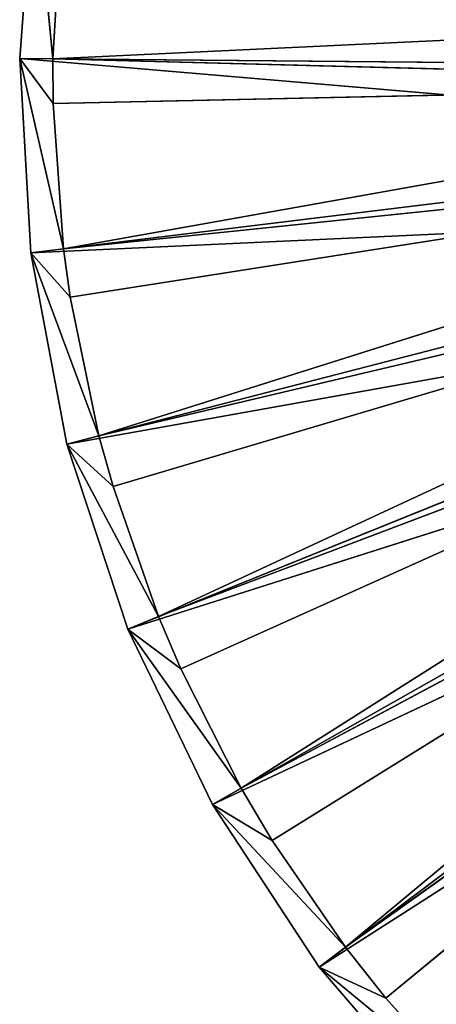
# Model space of a CAD drawing. Extents: x 432 to 817, y -34 to 84.
# Tile 2 of 256: x 432 to 444, y 16 to 43. Entities that reach past the tile are written whole.
import ezdxf

# ---------------------------------------------------------------- set-up
doc = ezdxf.new("R2010")
doc.units = 0
doc.header["$LTSCALE"] = 25.4
doc.layers.get('0').update_dxf_attribs({"color": 13, "linetype": 'CONTINUOUS'})

# ---------------------------------------------------------------- blocks, each defined once
blk = doc.blocks.new('QUEBECK-5405-5403_STL')
at = {"color": 7}
for p, q in [((31.88, 69.276, 76.14), (5.374, 0.556, 76.378)), ((31.88, 69.276, 76.14), (5.374, 0.556, 76.378)), ((31.994, 69.276, 74.116), (5.374, 0.556, 76.378)), ((31.994, 69.276, 74.116), (5.374, 0.556, 76.378)), ((31.994, 69.276, 74.116), (5.684, 0.556, 70.893)), ((31.994, 69.276, 74.116), (5.684, 0.556, 70.893)), ((32.371, 69.276, 72.125), (5.684, 0.556, 70.893)), ((32.371, 69.276, 72.125), (5.684, 0.556, 70.893)), ((32.371, 69.276, 72.125), (6.708, 0.556, 65.496)), ((32.371, 69.276, 72.125), (6.708, 0.556, 65.496)), ((33.005, 69.276, 70.2), (6.708, 0.556, 65.496)), ((33.005, 69.276, 70.2), (6.708, 0.556, 65.496)), ((33.005, 69.276, 70.2), (8.427, 0.556, 60.278)), ((33.005, 69.276, 70.2), (8.427, 0.556, 60.278)), ((33.885, 69.276, 68.374), (8.427, 0.556, 60.278)), ((33.885, 69.276, 68.374), (8.427, 0.556, 60.278)), ((33.885, 69.276, 68.374), (10.812, 0.556, 55.329)), ((33.885, 69.276, 68.374), (10.812, 0.556, 55.329)), ((34.996, 69.276, 66.679), (10.812, 0.556, 55.329)), ((34.996, 69.276, 66.679), (10.812, 0.556, 55.329)), ((34.996, 69.276, 66.679), (13.823, 0.556, 50.733)), ((34.996, 69.276, 66.679), (13.823, 0.556, 50.733)), ((36.319, 69.276, 65.143), (13.823, 0.556, 50.733)), ((36.319, 69.276, 65.143), (13.823, 0.556, 50.733)), ((32.903, 68.916, 77.628), (6.307, 0.196, 76.37)), ((6.307, 0.196, 76.37), (32.815, 68.916, 75.685)), ((6.307, 0.196, 76.37), (32.815, 68.916, 75.685)), ((32.903, 68.916, 77.628), (6.307, 0.196, 76.37)), ((6.315, 0.196, 75.112), (32.815, 68.916, 75.685)), ((6.315, 0.196, 75.112), (32.815, 68.916, 75.685)), ((32.815, 68.916, 75.685), (6.61, 0.196, 71.007)), ((6.61, 0.196, 71.007), (32.987, 68.916, 73.748)), ((6.61, 0.196, 71.007), (32.987, 68.916, 73.748)), ((32.815, 68.916, 75.685), (6.61, 0.196, 71.007)), ((6.8, 0.196, 69.647), (32.987, 68.916, 73.748)), ((6.8, 0.196, 69.647), (32.987, 68.916, 73.748)), ((32.987, 68.916, 73.748), (7.611, 0.196, 65.729)), ((7.611, 0.196, 65.729), (33.416, 68.916, 71.85)), ((7.611, 0.196, 65.729), (33.416, 68.916, 71.85)), ((32.987, 68.916, 73.748), (7.611, 0.196, 65.729)), ((8.009, 0.196, 64.296), (33.416, 68.916, 71.85)), ((8.009, 0.196, 64.296), (33.416, 68.916, 71.85)), ((33.416, 68.916, 71.85), (9.292, 0.196, 60.627)), ((9.292, 0.196, 60.627), (34.093, 68.916, 70.027)), ((9.292, 0.196, 60.627), (34.093, 68.916, 70.027)), ((33.416, 68.916, 71.85), (9.292, 0.196, 60.627)), ((9.92, 0.196, 59.154), (34.093, 68.916, 70.027)), ((9.92, 0.196, 59.154), (34.093, 68.916, 70.027)), ((34.093, 68.916, 70.027), (11.624, 0.196, 55.788)), ((11.624, 0.196, 55.788), (35.008, 68.916, 68.31)), ((11.624, 0.196, 55.788), (35.008, 68.916, 68.31)), ((34.093, 68.916, 70.027), (11.624, 0.196, 55.788)), ((12.499, 0.196, 54.312), (35.008, 68.916, 68.31)), ((12.499, 0.196, 54.312), (35.008, 68.916, 68.31)), ((35.008, 68.916, 68.31), (14.568, 0.196, 51.295)), ((14.568, 0.196, 51.295), (36.143, 68.916, 66.731)), ((14.568, 0.196, 51.295), (36.143, 68.916, 66.731)), ((35.008, 68.916, 68.31), (14.568, 0.196, 51.295)), ((15.701, 0.196, 49.858), (36.143, 68.916, 66.731)), ((15.701, 0.196, 49.858), (36.143, 68.916, 66.731)), ((5.783, 0.556, 81.857), (5.374, 0.556, 76.378)), ((5.374, 0.556, 76.378), (6.307, 0.196, 76.37)), ((6.61, 0.196, 71.007), (5.374, 0.556, 76.378)), ((5.374, 0.556, 76.378), (5.684, 0.556, 70.893)), ((6.61, 0.196, 71.007), (5.374, 0.556, 76.378)), ((6.315, 0.196, 75.112), (5.374, 0.556, 76.378)), ((6.315, 0.196, 75.112), (5.374, 0.556, 76.378)), ((5.374, 0.556, 76.378), (6.307, 0.196, 76.37)), ((5.783, 0.556, 81.857), (5.374, 0.556, 76.378)), ((5.374, 0.556, 76.378), (5.684, 0.556, 70.893)), ((5.684, 0.556, 70.893), (6.708, 0.556, 65.496)), ((7.611, 0.196, 65.729), (5.684, 0.556, 70.893)), ((6.8, 0.196, 69.647), (5.684, 0.556, 70.893)), ((7.611, 0.196, 65.729), (5.684, 0.556, 70.893)), ((6.8, 0.196, 69.647), (5.684, 0.556, 70.893)), ((6.61, 0.196, 71.007), (5.684, 0.556, 70.893)), ((6.61, 0.196, 71.007), (5.684, 0.556, 70.893)), ((5.684, 0.556, 70.893), (6.708, 0.556, 65.496)), ((6.307, 0.196, 76.37), (5.783, 0.556, 81.857)), ((6.307, 0.196, 76.37), (5.783, 0.556, 81.857)), ((6.708, 0.556, 65.496), (7.611, 0.196, 65.729)), ((9.292, 0.196, 60.627), (6.708, 0.556, 65.496)), ((6.708, 0.556, 65.496), (8.427, 0.556, 60.278)), ((9.292, 0.196, 60.627), (6.708, 0.556, 65.496)), ((8.009, 0.196, 64.296), (6.708, 0.556, 65.496)), ((8.009, 0.196, 64.296), (6.708, 0.556, 65.496)), ((6.708, 0.556, 65.496), (7.611, 0.196, 65.729)), ((6.708, 0.556, 65.496), (8.427, 0.556, 60.278)), ((8.427, 0.556, 60.278), (10.812, 0.556, 55.329)), ((11.624, 0.196, 55.788), (8.427, 0.556, 60.278)), ((9.92, 0.196, 59.154), (8.427, 0.556, 60.278)), ((11.624, 0.196, 55.788), (8.427, 0.556, 60.278)), ((9.92, 0.196, 59.154), (8.427, 0.556, 60.278)), ((9.292, 0.196, 60.627), (8.427, 0.556, 60.278)), ((9.292, 0.196, 60.627), (8.427, 0.556, 60.278)), ((8.427, 0.556, 60.278), (10.812, 0.556, 55.329)), ((10.812, 0.556, 55.329), (11.624, 0.196, 55.788)), ((14.568, 0.196, 51.295), (10.812, 0.556, 55.329)), ((10.812, 0.556, 55.329), (13.823, 0.556, 50.733)), ((14.568, 0.196, 51.295), (10.812, 0.556, 55.329)), ((12.499, 0.196, 54.312), (10.812, 0.556, 55.329)), ((12.499, 0.196, 54.312), (10.812, 0.556, 55.329)), ((10.812, 0.556, 55.329), (11.624, 0.196, 55.788)), ((10.812, 0.556, 55.329), (13.823, 0.556, 50.733)), ((13.823, 0.556, 50.733), (17.408, 0.556, 46.57)), ((18.074, 0.196, 47.224), (13.823, 0.556, 50.733)), ((15.701, 0.196, 49.858), (13.823, 0.556, 50.733)), ((18.074, 0.196, 47.224), (13.823, 0.556, 50.733)), ((15.701, 0.196, 49.858), (13.823, 0.556, 50.733)), ((14.568, 0.196, 51.295), (13.823, 0.556, 50.733)), ((14.568, 0.196, 51.295), (13.823, 0.556, 50.733)), ((13.823, 0.556, 50.733), (17.408, 0.556, 46.57)), ((6.307, 0.196, 76.37), (6.563, 0.196, 80.592)), ((6.315, 0.196, 75.112), (6.307, 0.196, 76.37)), ((6.315, 0.196, 75.112), (6.307, 0.196, 76.37)), ((6.307, 0.196, 76.37), (6.563, 0.196, 80.592)), ((6.61, 0.196, 71.007), (6.315, 0.196, 75.112)), ((6.61, 0.196, 71.007), (6.315, 0.196, 75.112)), ((6.8, 0.196, 69.647), (6.61, 0.196, 71.007)), ((6.8, 0.196, 69.647), (6.61, 0.196, 71.007)), ((7.611, 0.196, 65.729), (6.8, 0.196, 69.647)), ((7.611, 0.196, 65.729), (6.8, 0.196, 69.647)), ((8.009, 0.196, 64.296), (7.611, 0.196, 65.729)), ((8.009, 0.196, 64.296), (7.611, 0.196, 65.729)), ((9.292, 0.196, 60.627), (8.009, 0.196, 64.296)), ((9.292, 0.196, 60.627), (8.009, 0.196, 64.296)), ((9.92, 0.196, 59.154), (9.292, 0.196, 60.627)), ((9.92, 0.196, 59.154), (9.292, 0.196, 60.627)), ((11.624, 0.196, 55.788), (9.92, 0.196, 59.154)), ((11.624, 0.196, 55.788), (9.92, 0.196, 59.154)), ((12.499, 0.196, 54.312), (11.624, 0.196, 55.788)), ((12.499, 0.196, 54.312), (11.624, 0.196, 55.788)), ((14.568, 0.196, 51.295), (12.499, 0.196, 54.312)), ((14.568, 0.196, 51.295), (12.499, 0.196, 54.312)), ((15.701, 0.196, 49.858), (14.568, 0.196, 51.295)), ((15.701, 0.196, 49.858), (14.568, 0.196, 51.295)), ((18.074, 0.196, 47.224), (15.701, 0.196, 49.858)), ((18.074, 0.196, 47.224), (15.701, 0.196, 49.858))]:
    blk.add_line(p, q, dxfattribs=at)
mesh = blk.add_polyface(dxfattribs=at)
corners = [(31.88, 69.276, 76.14), (5.374, 0.556, 76.378), (5.783, 0.556, 81.857)]
mesh.append_faces([[corners[k] for k in face] for face in [(0, 1, 2)]], dxfattribs={"color": 7})
mesh = blk.add_polyface(dxfattribs=at)
corners = [(31.994, 69.276, 74.116), (5.374, 0.556, 76.378), (31.88, 69.276, 76.14)]
mesh.append_faces([[corners[k] for k in face] for face in [(0, 1, 2)]], dxfattribs={"color": 7})
mesh = blk.add_polyface(dxfattribs=at)
corners = [(31.994, 69.276, 74.116), (5.684, 0.556, 70.893), (5.374, 0.556, 76.378)]
mesh.append_faces([[corners[k] for k in face] for face in [(0, 1, 2)]], dxfattribs={"color": 7})
mesh = blk.add_polyface(dxfattribs=at)
corners = [(32.371, 69.276, 72.125), (5.684, 0.556, 70.893), (31.994, 69.276, 74.116)]
mesh.append_faces([[corners[k] for k in face] for face in [(0, 1, 2)]], dxfattribs={"color": 7})
mesh = blk.add_polyface(dxfattribs=at)
corners = [(32.371, 69.276, 72.125), (6.708, 0.556, 65.496), (5.684, 0.556, 70.893)]
mesh.append_faces([[corners[k] for k in face] for face in [(0, 1, 2)]], dxfattribs={"color": 7})
mesh = blk.add_polyface(dxfattribs=at)
corners = [(31.88, 69.276, 76.14), (5.783, 0.556, 81.857), (32.03, 69.276, 78.161)]
mesh.append_faces([[corners[k] for k in face] for face in [(0, 1, 2)]], dxfattribs={"color": 7})
mesh = blk.add_polyface(dxfattribs=at)
corners = [(33.005, 69.276, 70.2), (6.708, 0.556, 65.496), (32.371, 69.276, 72.125)]
mesh.append_faces([[corners[k] for k in face] for face in [(0, 1, 2)]], dxfattribs={"color": 7})
mesh = blk.add_polyface(dxfattribs=at)
corners = [(33.005, 69.276, 70.2), (8.427, 0.556, 60.278), (6.708, 0.556, 65.496)]
mesh.append_faces([[corners[k] for k in face] for face in [(0, 1, 2)]], dxfattribs={"color": 7})
mesh = blk.add_polyface(dxfattribs=at)
corners = [(33.885, 69.276, 68.374), (8.427, 0.556, 60.278), (33.005, 69.276, 70.2)]
mesh.append_faces([[corners[k] for k in face] for face in [(0, 1, 2)]], dxfattribs={"color": 7})
mesh = blk.add_polyface(dxfattribs=at)
corners = [(33.885, 69.276, 68.374), (10.812, 0.556, 55.329), (8.427, 0.556, 60.278)]
mesh.append_faces([[corners[k] for k in face] for face in [(0, 1, 2)]], dxfattribs={"color": 7})
mesh = blk.add_polyface(dxfattribs=at)
corners = [(34.996, 69.276, 66.679), (10.812, 0.556, 55.329), (33.885, 69.276, 68.374)]
mesh.append_faces([[corners[k] for k in face] for face in [(0, 1, 2)]], dxfattribs={"color": 7})
mesh = blk.add_polyface(dxfattribs=at)
corners = [(34.996, 69.276, 66.679), (13.823, 0.556, 50.733), (10.812, 0.556, 55.329)]
mesh.append_faces([[corners[k] for k in face] for face in [(0, 1, 2)]], dxfattribs={"color": 7})
mesh = blk.add_polyface(dxfattribs=at)
corners = [(36.319, 69.276, 65.143), (13.823, 0.556, 50.733), (34.996, 69.276, 66.679)]
mesh.append_faces([[corners[k] for k in face] for face in [(0, 1, 2)]], dxfattribs={"color": 7})
mesh = blk.add_polyface(dxfattribs=at)
corners = [(36.319, 69.276, 65.143), (17.408, 0.556, 46.57), (13.823, 0.556, 50.733)]
mesh.append_faces([[corners[k] for k in face] for face in [(0, 1, 2)]], dxfattribs={"color": 7})
mesh = blk.add_polyface(dxfattribs=at)
corners = [(32.903, 68.916, 77.628), (6.307, 0.196, 76.37), (32.815, 68.916, 75.685)]
mesh.append_faces([[corners[k] for k in face] for face in [(0, 1, 2)]], dxfattribs={"color": 7})
mesh = blk.add_polyface(dxfattribs=at)
corners = [(32.815, 68.916, 75.685), (6.307, 0.196, 76.37), (6.315, 0.196, 75.112)]
mesh.append_faces([[corners[k] for k in face] for face in [(0, 1, 2)]], dxfattribs={"color": 7})
mesh = blk.add_polyface(dxfattribs=at)
corners = [(32.903, 68.916, 77.628), (6.563, 0.196, 80.592), (6.307, 0.196, 76.37)]
mesh.append_faces([[corners[k] for k in face] for face in [(0, 1, 2)]], dxfattribs={"color": 7})
mesh = blk.add_polyface(dxfattribs=at)
corners = [(32.815, 68.916, 75.685), (6.315, 0.196, 75.112), (6.61, 0.196, 71.007)]
mesh.append_faces([[corners[k] for k in face] for face in [(0, 1, 2)]], dxfattribs={"color": 7})
mesh = blk.add_polyface(dxfattribs=at)
corners = [(32.815, 68.916, 75.685), (6.61, 0.196, 71.007), (32.987, 68.916, 73.748)]
mesh.append_faces([[corners[k] for k in face] for face in [(0, 1, 2)]], dxfattribs={"color": 7})
mesh = blk.add_polyface(dxfattribs=at)
corners = [(32.987, 68.916, 73.748), (6.61, 0.196, 71.007), (6.8, 0.196, 69.647)]
mesh.append_faces([[corners[k] for k in face] for face in [(0, 1, 2)]], dxfattribs={"color": 7})
mesh = blk.add_polyface(dxfattribs=at)
corners = [(32.987, 68.916, 73.748), (6.8, 0.196, 69.647), (7.611, 0.196, 65.729)]
mesh.append_faces([[corners[k] for k in face] for face in [(0, 1, 2)]], dxfattribs={"color": 7})
mesh = blk.add_polyface(dxfattribs=at)
corners = [(32.987, 68.916, 73.748), (7.611, 0.196, 65.729), (33.416, 68.916, 71.85)]
mesh.append_faces([[corners[k] for k in face] for face in [(0, 1, 2)]], dxfattribs={"color": 7})
mesh = blk.add_polyface(dxfattribs=at)
corners = [(33.416, 68.916, 71.85), (7.611, 0.196, 65.729), (8.009, 0.196, 64.296)]
mesh.append_faces([[corners[k] for k in face] for face in [(0, 1, 2)]], dxfattribs={"color": 7})
mesh = blk.add_polyface(dxfattribs=at)
corners = [(33.416, 68.916, 71.85), (8.009, 0.196, 64.296), (9.292, 0.196, 60.627)]
mesh.append_faces([[corners[k] for k in face] for face in [(0, 1, 2)]], dxfattribs={"color": 7})
mesh = blk.add_polyface(dxfattribs=at)
corners = [(33.416, 68.916, 71.85), (9.292, 0.196, 60.627), (34.093, 68.916, 70.027)]
mesh.append_faces([[corners[k] for k in face] for face in [(0, 1, 2)]], dxfattribs={"color": 7})
mesh = blk.add_polyface(dxfattribs=at)
corners = [(34.093, 68.916, 70.027), (9.292, 0.196, 60.627), (9.92, 0.196, 59.154)]
mesh.append_faces([[corners[k] for k in face] for face in [(0, 1, 2)]], dxfattribs={"color": 7})
mesh = blk.add_polyface(dxfattribs=at)
corners = [(34.093, 68.916, 70.027), (9.92, 0.196, 59.154), (11.624, 0.196, 55.788)]
mesh.append_faces([[corners[k] for k in face] for face in [(0, 1, 2)]], dxfattribs={"color": 7})
mesh = blk.add_polyface(dxfattribs=at)
corners = [(34.093, 68.916, 70.027), (11.624, 0.196, 55.788), (35.008, 68.916, 68.31)]
mesh.append_faces([[corners[k] for k in face] for face in [(0, 1, 2)]], dxfattribs={"color": 7})
mesh = blk.add_polyface(dxfattribs=at)
corners = [(35.008, 68.916, 68.31), (11.624, 0.196, 55.788), (12.499, 0.196, 54.312)]
mesh.append_faces([[corners[k] for k in face] for face in [(0, 1, 2)]], dxfattribs={"color": 7})
mesh = blk.add_polyface(dxfattribs=at)
corners = [(35.008, 68.916, 68.31), (12.499, 0.196, 54.312), (14.568, 0.196, 51.295)]
mesh.append_faces([[corners[k] for k in face] for face in [(0, 1, 2)]], dxfattribs={"color": 7})
mesh = blk.add_polyface(dxfattribs=at)
corners = [(35.008, 68.916, 68.31), (14.568, 0.196, 51.295), (36.143, 68.916, 66.731)]
mesh.append_faces([[corners[k] for k in face] for face in [(0, 1, 2)]], dxfattribs={"color": 7})
mesh = blk.add_polyface(dxfattribs=at)
corners = [(36.143, 68.916, 66.731), (14.568, 0.196, 51.295), (15.701, 0.196, 49.858)]
mesh.append_faces([[corners[k] for k in face] for face in [(0, 1, 2)]], dxfattribs={"color": 7})
mesh = blk.add_polyface(dxfattribs=at)
corners = [(36.143, 68.916, 66.731), (15.701, 0.196, 49.858), (18.074, 0.196, 47.224)]
mesh.append_faces([[corners[k] for k in face] for face in [(0, 1, 2)]], dxfattribs={"color": 7})
mesh = blk.add_polyface(dxfattribs=at)
corners = [(5.783, 0.556, 81.857), (5.374, 0.556, 76.378), (6.307, 0.196, 76.37)]
mesh.append_faces([[corners[k] for k in face] for face in [(0, 1, 2)]], dxfattribs={"color": 7})
mesh = blk.add_polyface(dxfattribs=at)
corners = [(5.374, 0.556, 76.378), (5.684, 0.556, 70.893), (6.61, 0.196, 71.007)]
mesh.append_faces([[corners[k] for k in face] for face in [(0, 1, 2)]], dxfattribs={"color": 7})
mesh = blk.add_polyface(dxfattribs=at)
corners = [(5.374, 0.556, 76.378), (6.61, 0.196, 71.007), (6.315, 0.196, 75.112)]
mesh.append_faces([[corners[k] for k in face] for face in [(0, 1, 2)]], dxfattribs={"color": 7})
mesh = blk.add_polyface(dxfattribs=at)
corners = [(5.374, 0.556, 76.378), (6.315, 0.196, 75.112), (6.307, 0.196, 76.37)]
mesh.append_faces([[corners[k] for k in face] for face in [(0, 1, 2)]], dxfattribs={"color": 7})
mesh = blk.add_polyface(dxfattribs=at)
corners = [(5.684, 0.556, 70.893), (6.708, 0.556, 65.496), (7.611, 0.196, 65.729)]
mesh.append_faces([[corners[k] for k in face] for face in [(0, 1, 2)]], dxfattribs={"color": 7})
mesh = blk.add_polyface(dxfattribs=at)
corners = [(5.684, 0.556, 70.893), (7.611, 0.196, 65.729), (6.8, 0.196, 69.647)]
mesh.append_faces([[corners[k] for k in face] for face in [(0, 1, 2)]], dxfattribs={"color": 7})
mesh = blk.add_polyface(dxfattribs=at)
corners = [(6.61, 0.196, 71.007), (5.684, 0.556, 70.893), (6.8, 0.196, 69.647)]
mesh.append_faces([[corners[k] for k in face] for face in [(0, 1, 2)]], dxfattribs={"color": 7})
mesh = blk.add_polyface(dxfattribs=at)
corners = [(5.783, 0.556, 81.857), (6.307, 0.196, 76.37), (6.563, 0.196, 80.592)]
mesh.append_faces([[corners[k] for k in face] for face in [(0, 1, 2)]], dxfattribs={"color": 7})
mesh = blk.add_polyface(dxfattribs=at)
corners = [(6.708, 0.556, 65.496), (8.427, 0.556, 60.278), (9.292, 0.196, 60.627)]
mesh.append_faces([[corners[k] for k in face] for face in [(0, 1, 2)]], dxfattribs={"color": 7})
mesh = blk.add_polyface(dxfattribs=at)
corners = [(6.708, 0.556, 65.496), (9.292, 0.196, 60.627), (8.009, 0.196, 64.296)]
mesh.append_faces([[corners[k] for k in face] for face in [(0, 1, 2)]], dxfattribs={"color": 7})
mesh = blk.add_polyface(dxfattribs=at)
corners = [(7.611, 0.196, 65.729), (6.708, 0.556, 65.496), (8.009, 0.196, 64.296)]
mesh.append_faces([[corners[k] for k in face] for face in [(0, 1, 2)]], dxfattribs={"color": 7})
mesh = blk.add_polyface(dxfattribs=at)
corners = [(8.427, 0.556, 60.278), (10.812, 0.556, 55.329), (11.624, 0.196, 55.788)]
mesh.append_faces([[corners[k] for k in face] for face in [(0, 1, 2)]], dxfattribs={"color": 7})
mesh = blk.add_polyface(dxfattribs=at)
corners = [(8.427, 0.556, 60.278), (11.624, 0.196, 55.788), (9.92, 0.196, 59.154)]
mesh.append_faces([[corners[k] for k in face] for face in [(0, 1, 2)]], dxfattribs={"color": 7})
mesh = blk.add_polyface(dxfattribs=at)
corners = [(9.292, 0.196, 60.627), (8.427, 0.556, 60.278), (9.92, 0.196, 59.154)]
mesh.append_faces([[corners[k] for k in face] for face in [(0, 1, 2)]], dxfattribs={"color": 7})
mesh = blk.add_polyface(dxfattribs=at)
corners = [(10.812, 0.556, 55.329), (13.823, 0.556, 50.733), (14.568, 0.196, 51.295)]
mesh.append_faces([[corners[k] for k in face] for face in [(0, 1, 2)]], dxfattribs={"color": 7})
mesh = blk.add_polyface(dxfattribs=at)
corners = [(10.812, 0.556, 55.329), (14.568, 0.196, 51.295), (12.499, 0.196, 54.312)]
mesh.append_faces([[corners[k] for k in face] for face in [(0, 1, 2)]], dxfattribs={"color": 7})
mesh = blk.add_polyface(dxfattribs=at)
corners = [(11.624, 0.196, 55.788), (10.812, 0.556, 55.329), (12.499, 0.196, 54.312)]
mesh.append_faces([[corners[k] for k in face] for face in [(0, 1, 2)]], dxfattribs={"color": 7})
mesh = blk.add_polyface(dxfattribs=at)
corners = [(13.823, 0.556, 50.733), (17.408, 0.556, 46.57), (18.074, 0.196, 47.224)]
mesh.append_faces([[corners[k] for k in face] for face in [(0, 1, 2)]], dxfattribs={"color": 7})
mesh = blk.add_polyface(dxfattribs=at)
corners = [(13.823, 0.556, 50.733), (18.074, 0.196, 47.224), (15.701, 0.196, 49.858)]
mesh.append_faces([[corners[k] for k in face] for face in [(0, 1, 2)]], dxfattribs={"color": 7})
mesh = blk.add_polyface(dxfattribs=at)
corners = [(14.568, 0.196, 51.295), (13.823, 0.556, 50.733), (15.701, 0.196, 49.858)]
mesh.append_faces([[corners[k] for k in face] for face in [(0, 1, 2)]], dxfattribs={"color": 7})

msp = doc.modelspace()

# ---------------------------------------------------------------- block references
at = {"color": 0, "extrusion": (0, 1, -4.996e-16), "rotation": 180}
msp.add_blockref('QUEBECK-5405-5403_STL', (-426.669, 1899.725, -34.002), dxfattribs=at)

doc.saveas('drawing.dxf')
